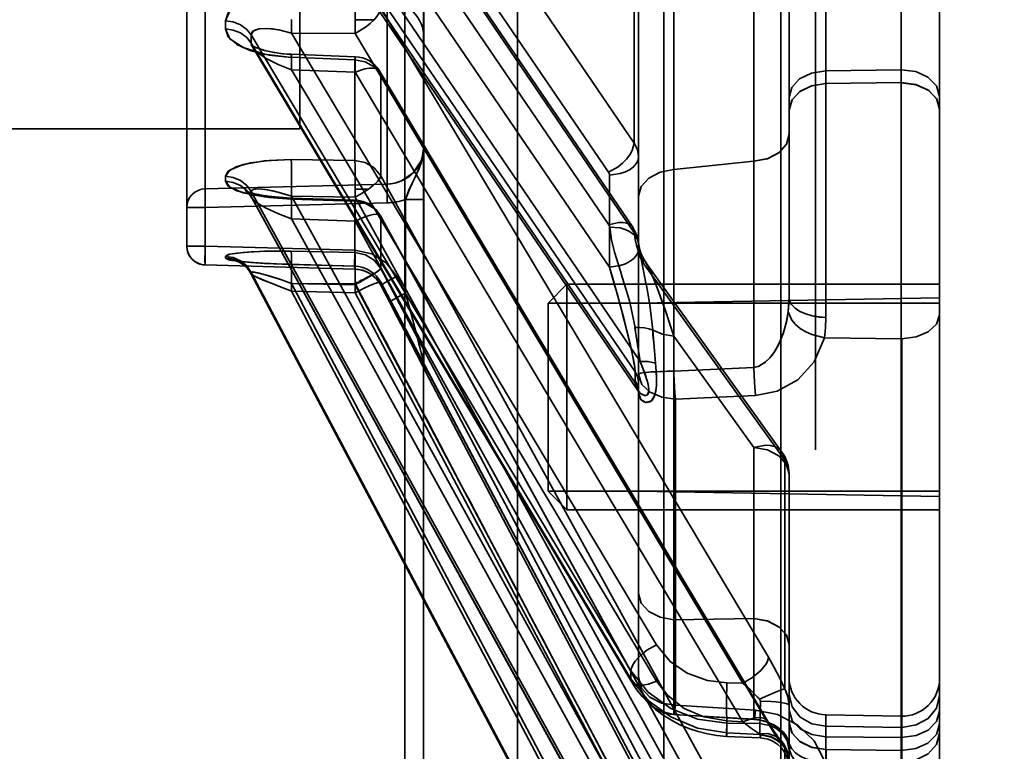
# Model space of a CAD drawing. Header units: millimetres. Extents: x 42175 to 97175, y 10092 to 468192.
# Tile 135 of 256: x 75274 to 75301, y 21469 to 21489. Entities that reach past the tile are written whole.
import ezdxf

# ---------------------------------------------------------------- set-up
doc = ezdxf.new("R2010")
doc.units = ezdxf.units.MM
doc.header["$XCLIPFRAME"] = 2
for name, color, linetype in [('AHU03-3-4295DXF_CONTINUOUS_LINE', 8, 'Continuous'), ('AHU03-3-68634OBJ', 8, 'Continuous'), ('EC-MTR_250-0_7OBJ', 8, 'Continuous'), ('HEX_HEAD_SCR_M6X16OBJ', 8, 'Continuous')]:
    doc.layers.add(name, color=color, linetype=linetype)
picture_1 = doc.add_image_def('image2.bmp', size_in_pixel=(2333, 386))

msp = doc.modelspace()

# ---------------------------------------------------------------- linework, layer by layer
at = {"layer": 'AHU03-3-4295DXF_CONTINUOUS_LINE', "color": 8, "linetype": 'Continuous', "lineweight": 35, "ltscale": 100}
for p, q in [((75287.573, 21390.846), (75287.573, 21682.846)), ((75291.458, 21390.846), (75291.458, 21682.846)), ((75294.564, 21390.846), (75294.564, 21682.846)), ((75285.073, 21515.685), (75285.073, 21466.069)), ((75284.573, 21515.185), (75284.573, 21466.569))]:
    msp.add_line(p, q, dxfattribs=at)
at = {"layer": 'AHU03-3-68634OBJ', "color": 8, "linetype": 'Continuous', "lineweight": 35, "ltscale": 100}
msp.add_line((75298.785, 21670.846), (75298.785, 21402.846), dxfattribs=at)
at = {"layer": 'EC-MTR_250-0_7OBJ', "color": 8, "linetype": 'Continuous', "lineweight": 35, "ltscale": 100}
for p, q in [((75295.485, 21603.98), (75295.485, 21477.46)), ((75281.785, 21485.996), (75281.785, 21587.696)), ((75285.085, 21485.524), (75285.085, 21534.859)), ((75278.785, 21534.694), (75278.785, 21482.876)), ((75279.272, 21534.715), (75279.272, 21482.377)), ((75295.767, 21480.983), (75295.767, 21528.003)), ((75298.785, 21486.857), (75298.785, 21526.617)), ((75294.785, 21486.832), (75294.785, 21500.492)), ((75290.67, 21485.617), (75283.935, 21495.511)), ((75290.013, 21482.32), (75281.562, 21494.731)), ((75289.99, 21484.839), (75283.255, 21494.736)), ((75290.693, 21479.539), (75280.497, 21494.513)), ((75290.695, 21479.243), (75280.497, 21494.22)), ((75280.568, 21494.023), (75290.77, 21479.038)), ((75290.829, 21479.813), (75281.562, 21493.424)), ((75289.998, 21483.447), (75283.255, 21493.354)), ((75290.631, 21483.378), (75283.888, 21493.286)), ((75290.678, 21483.223), (75283.935, 21493.132)), ((75291.722, 21492.453), (75291.721, 21484.91)), ((75290.67, 21492.374), (75290.67, 21485.617)), ((75297.767, 21489.975), (75297.767, 21480.415)), ((75293.847, 21489.68), (75293.847, 21485.133)), ((75284.111, 21489.405), (75284.111, 21484.524)), ((75294.236, 21471.948), (75283.935, 21489.214)), ((75290.785, 21489.28), (75290.785, 21479.251)), ((75283.761, 21488.892), (75283.261, 21488.892)), ((75281.562, 21488.538), (75283.255, 21488.528)), ((75291.264, 21472.281), (75281.562, 21488.538)), ((75293.556, 21471.26), (75283.255, 21488.528)), ((75290.584, 21471.589), (75280.497, 21488.491)), ((75290.584, 21471.371), (75280.497, 21488.273)), ((75280.493, 21488.222), (75280.509, 21488.203)), ((75280.508, 21488.204), (75280.529, 21488.173)), ((75280.529, 21488.174), (75290.605, 21471.289)), ((75283.258, 21487.911), (75281.565, 21487.976)), ((75283.248, 21487.829), (75283.248, 21485.152)), ((75281.562, 21487.566), (75283.255, 21487.501)), ((75291.264, 21471.31), (75281.562, 21487.566)), ((75293.556, 21470.234), (75283.255, 21487.501)), ((75294.215, 21470.254), (75283.914, 21487.521)), ((75295.767, 21487.539), (75297.767, 21487.563)), ((75294.236, 21470.177), (75283.935, 21487.446)), ((75283.935, 21487.446), (75283.935, 21484.748)), ((75297.767, 21487.223), (75295.767, 21487.199)), ((75294.785, 21486.492), (75294.785, 21486.832)), ((75298.785, 21486.857), (75298.785, 21486.516)), ((75294.785, 21481.515), (75294.785, 21486.492)), ((75298.785, 21461.441), (75298.785, 21486.516)), ((75281.785, 21485.996), (75223.285, 21485.996)), ((75285.085, 21484.119), (75285.085, 21485.524)), ((75281.555, 21485.176), (75283.248, 21485.152)), ((75283.248, 21485.152), (75281.555, 21485.176)), ((75291.721, 21484.91), (75293.847, 21485.133)), ((75293.847, 21485.133), (75291.721, 21484.91)), ((75294.236, 21466.012), (75283.935, 21484.748)), ((75290.013, 21484.767), (75290.013, 21482.32)), ((75284.111, 21484.524), (75279.272, 21484.402)), ((75279.272, 21484.402), (75284.111, 21484.524)), ((75283.614, 21484.395), (75283.259, 21484.395)), ((75280.357, 21484.334), (75280.379, 21484.316)), ((75290.584, 21465.986), (75280.497, 21484.326)), ((75290.584, 21465.852), (75280.497, 21484.192)), ((75280.507, 21484.157), (75290.591, 21465.823)), ((75281.139, 21484.184), (75281.042, 21484.194)), ((75281.344, 21484.167), (75281.24, 21484.175)), ((75281.555, 21484.129), (75283.248, 21484.071)), ((75281.562, 21484.201), (75283.255, 21484.177)), ((75291.264, 21466.561), (75281.562, 21484.201)), ((75283.254, 21484.098), (75281.562, 21484.156)), ((75293.556, 21465.44), (75283.255, 21484.177)), ((75284.598, 21484.119), (75285.085, 21484.119)), ((75284.598, 21484.119), (75284.598, 21481.628)), ((75285.085, 21479.741), (75285.085, 21484.119)), ((75279.272, 21483.903), (75278.785, 21483.903)), ((75284.111, 21484.025), (75279.272, 21483.903)), ((75283.248, 21484.071), (75283.248, 21482.706)), ((75281.562, 21483.602), (75283.255, 21483.545)), ((75291.264, 21465.963), (75281.562, 21483.602)), ((75294.229, 21464.948), (75283.928, 21483.684)), ((75294.236, 21464.921), (75283.935, 21483.659)), ((75283.935, 21483.659), (75283.935, 21482.283)), ((75293.556, 21464.808), (75283.255, 21483.545)), ((75279.272, 21482.876), (75278.785, 21482.876)), ((75283.248, 21482.768), (75279.272, 21482.876)), ((75281.555, 21482.743), (75283.248, 21482.706)), ((75283.248, 21482.706), (75281.555, 21482.743)), ((75290.924, 21482.53), (75290.881, 21482.611)), ((75290.972, 21482.456), (75290.923, 21482.531)), ((75279.271, 21482.377), (75283.247, 21482.268)), ((75283.247, 21482.268), (75279.272, 21482.377)), ((75280.089, 21482.488), (75280.108, 21482.482)), ((75280.107, 21482.482), (75280.133, 21482.472)), ((75280.157, 21482.478), (75280.129, 21482.483)), ((75280.133, 21482.472), (75280.166, 21482.457)), ((75280.189, 21482.474), (75280.157, 21482.478)), ((75280.166, 21482.457), (75280.205, 21482.436)), ((75280.224, 21482.47), (75280.188, 21482.474)), ((75280.263, 21482.465), (75280.224, 21482.47)), ((75280.35, 21482.456), (75280.304, 21482.461)), ((75280.398, 21482.452), (75280.35, 21482.456)), ((75280.426, 21482.243), (75280.464, 21482.189)), ((75280.502, 21482.443), (75280.448, 21482.447)), ((75280.739, 21482.427), (75280.616, 21482.435)), ((75280.803, 21482.423), (75280.676, 21482.431)), ((75280.87, 21482.419), (75280.739, 21482.427)), ((75280.94, 21482.415), (75280.804, 21482.423)), ((75281.011, 21482.412), (75280.871, 21482.419)), ((75281.159, 21482.405), (75281.011, 21482.412)), ((75281.313, 21482.399), (75281.159, 21482.405)), ((75281.474, 21482.394), (75281.313, 21482.399)), ((75283.25, 21482.343), (75281.474, 21482.394)), ((75281.555, 21482.39), (75283.248, 21482.342)), ((75283.247, 21482.268), (75283.341, 21482.26)), ((75283.248, 21482.342), (75283.248, 21482.269)), ((75283.34, 21482.26), (75283.433, 21482.241)), ((75294.236, 21462.798), (75283.935, 21482.283)), ((75294.67, 21477.189), (75290.9, 21482.445)), ((75294.597, 21477.403), (75290.972, 21482.455)), ((75290.584, 21463.107), (75280.497, 21482.18)), ((75290.585, 21463.059), (75280.497, 21482.135)), ((75280.498, 21482.131), (75290.585, 21463.059)), ((75283.431, 21482.241), (75283.522, 21482.211)), ((75283.607, 21482.171), (75283.688, 21482.12)), ((75283.688, 21482.12), (75283.762, 21482.061)), ((75283.761, 21482.062), (75283.829, 21481.993)), ((75283.828, 21481.995), (75283.887, 21481.919)), ((75284.598, 21481.628), (75284.364, 21482.073)), ((75284.364, 21482.073), (75284.365, 21482.072)), ((75283.255, 21481.85), (75281.562, 21481.886)), ((75291.264, 21463.542), (75281.562, 21481.886)), ((75293.556, 21462.365), (75283.255, 21481.85)), ((75283.256, 21481.914), (75283.374, 21481.914)), ((75283.886, 21481.92), (75283.935, 21481.84)), ((75294.313, 21462.285), (75283.934, 21481.917)), ((75294.236, 21462.43), (75283.935, 21481.915)), ((75283.935, 21481.915), (75283.935, 21481.84)), ((75283.935, 21481.84), (75284.21, 21481.317)), ((75283.935, 21481.84), (75284.169, 21481.395)), ((75283.935, 21481.84), (75284.168, 21481.395)), ((75281.562, 21481.684), (75283.255, 21481.637)), ((75291.264, 21463.34), (75281.562, 21481.684)), ((75293.556, 21462.151), (75283.255, 21481.637)), ((75290.785, 21481.364), (75298.785, 21481.503)), ((75284.21, 21481.317), (75284.345, 21481.06)), ((75284.326, 21481.095), (75284.345, 21481.06)), ((75284.345, 21481.06), (75284.45, 21480.858)), ((75284.45, 21480.858), (75284.532, 21480.701)), ((75284.532, 21480.701), (75284.609, 21480.555)), ((75284.609, 21480.555), (75284.666, 21480.444)), ((75284.652, 21480.471), (75284.666, 21480.444)), ((75284.666, 21480.444), (75284.734, 21480.313)), ((75291.722, 21480.486), (75291.721, 21472.944)), ((75291.722, 21480.487), (75293.847, 21477.526)), ((75297.767, 21480.415), (75295.723, 21480.438)), ((75297.767, 21480.415), (75297.767, 21460.501)), ((75297.785, 21480.415), (75297.785, 21460.501)), ((75284.734, 21480.313), (75284.798, 21480.191)), ((75284.798, 21480.191), (75284.953, 21479.891)), ((75284.943, 21479.91), (75285.057, 21479.689)), ((75285.049, 21479.704), (75285.1, 21479.604)), ((75293.849, 21479.655), (75291.721, 21479.551)), ((75285.1, 21479.604), (75285.117, 21479.569)), ((75285.117, 21479.569), (75285.123, 21479.557)), ((75285.128, 21479.547), (75285.129, 21479.546)), ((75285.142, 21479.508), (75285.142, 21479.517)), ((75285.142, 21479.508), (75294.67, 21461.406)), ((75290.693, 21479.302), (75290.693, 21479.539)), ((75290.785, 21479.251), (75290.785, 21479.014)), ((75290.77, 21479.039), (75290.779, 21479.024)), ((75290.783, 21479.014), (75290.785, 21479.009)), ((75290.785, 21479.014), (75290.785, 21471.423)), ((75290.785, 21479.007), (75290.785, 21479.01)), ((75293.895, 21478.905), (75291.767, 21478.813)), ((75291.767, 21478.813), (75291.767, 21470.671)), ((75293.847, 21477.526), (75293.847, 21472.979)), ((75294.67, 21477.189), (75294.67, 21471.11)), ((75294.785, 21476.82), (75294.785, 21470.544)), ((75290.785, 21476.364), (75298.785, 21476.224)), ((75291.721, 21472.944), (75293.847, 21472.979)), ((75293.847, 21472.979), (75291.721, 21472.944)), ((75290.584, 21471.589), (75290.584, 21471.371)), ((75290.605, 21471.289), (75290.735, 21471.092)), ((75293.556, 21471.26), (75293.134, 21471.266)), ((75293.895, 21470.541), (75291.767, 21470.671)), ((75294.785, 21470.544), (75294.785, 21470.204)), ((75293.849, 21470.3), (75291.721, 21470.428)), ((75291.721, 21470.428), (75293.852, 21470.296)), ((75293.556, 21470.234), (75293.134, 21470.254)), ((75297.767, 21470.383), (75295.767, 21470.418)), ((75295.767, 21470.418), (75295.767, 21460.456)), ((75294.013, 21470.184), (75293.134, 21470.197)), ((75293.134, 21470.197), (75293.134, 21469.938)), ((75294.013, 21470.184), (75294.013, 21469.897)), ((75294.785, 21470.204), (75294.785, 21461.458)), ((75297.767, 21470.085), (75295.767, 21470.115)), ((75294.022, 21469.802), (75293.124, 21469.844)), ((75294.013, 21469.897), (75293.134, 21469.938)), ((75297.767, 21469.812), (75295.767, 21469.837)), ((75294.67, 21469.551), (75294.67, 21465.152)), ((75295.767, 21469.497), (75297.767, 21469.472)), ((75295.768, 21469.497), (75295.767, 21468.027))]:
    msp.add_line(p, q, dxfattribs=at)
at = {"layer": 'EC-MTR_250-0_7OBJ', "color": 8, "linetype": 'Continuous', "lineweight": 35, "ltscale": 100, "flags": 128}
for points in [[(75279.81, 21488.866), (75279.926, 21489.13), (75280.28, 21489.368), (75280.844, 21489.535), (75281.555, 21489.594)], [(75281.555, 21489.594), (75280.975, 21489.556), (75280.484, 21489.446), (75280.111, 21489.28), (75279.885, 21489.08), (75279.81, 21488.866)], [(75283.248, 21489.584), (75283.251, 21489.523), (75283.254, 21489.458), (75283.256, 21489.39), (75283.258, 21489.323), (75283.259, 21489.257), (75283.26, 21489.194), (75283.261, 21489.134), (75283.261, 21489.078), (75283.261, 21489.025), (75283.261, 21488.974), (75283.261, 21488.927), (75283.261, 21488.892)], [(75283.761, 21488.892), (75283.834, 21488.979), (75283.888, 21489.063), (75283.922, 21489.143), (75283.935, 21489.214)], [(75280.497, 21488.491), (75280.377, 21488.64), (75280.212, 21488.76), (75280.015, 21488.837), (75279.81, 21488.866)], [(75283.761, 21488.892), (75283.656, 21488.791), (75283.533, 21488.694), (75283.255, 21488.528)], [(75281.555, 21487.894), (75280.975, 21487.953), (75280.484, 21488.073), (75280.111, 21488.241), (75279.885, 21488.44), (75279.81, 21488.651)], [(75280.497, 21488.273), (75280.377, 21488.423), (75280.212, 21488.544), (75280.015, 21488.622), (75279.81, 21488.651)], [(75279.81, 21488.651), (75279.926, 21488.39), (75280.28, 21488.153), (75280.844, 21487.977), (75281.555, 21487.894)], [(75281.562, 21488.538), (75281.298, 21488.609), (75281.065, 21488.65), (75280.865, 21488.664), (75280.704, 21488.652), (75280.593, 21488.619), (75280.533, 21488.579), (75280.497, 21488.491)], [(75281.562, 21488.538), (75281.226, 21488.624), (75280.933, 21488.662), (75280.699, 21488.651), (75280.549, 21488.591), (75280.497, 21488.491)], [(75280.529, 21488.173), (75280.511, 21488.208), (75280.501, 21488.241), (75280.497, 21488.273)], [(75280.939, 21488.059), (75280.851, 21488.081), (75280.773, 21488.103), (75280.702, 21488.127), (75280.639, 21488.15), (75280.586, 21488.173), (75280.544, 21488.194), (75280.513, 21488.211), (75280.493, 21488.224), (75280.485, 21488.23), (75280.493, 21488.221)], [(75280.865, 21488.077), (75280.796, 21488.096), (75280.731, 21488.117), (75280.671, 21488.138), (75280.619, 21488.159), (75280.574, 21488.179), (75280.538, 21488.197), (75280.511, 21488.213)], [(75281.562, 21487.566), (75281.215, 21487.702), (75280.889, 21487.869), (75280.665, 21488.023), (75280.529, 21488.174)], [(75281.565, 21487.976), (75281.449, 21487.982), (75281.337, 21487.992), (75281.23, 21488.005), (75281.126, 21488.021), (75281.029, 21488.039), (75280.937, 21488.059)], [(75281.461, 21487.981), (75281.363, 21487.99), (75281.269, 21488), (75281.181, 21488.012), (75281.096, 21488.026), (75281.016, 21488.042)], [(75281.565, 21487.976), (75281.562, 21487.963), (75281.559, 21487.942), (75281.558, 21487.928), (75281.555, 21487.894)], [(75281.562, 21487.566), (75281.565, 21487.684), (75281.567, 21487.739), (75281.567, 21487.79), (75281.568, 21487.837), (75281.568, 21487.878), (75281.568, 21487.912), (75281.568, 21487.94), (75281.567, 21487.96), (75281.566, 21487.971), (75281.562, 21487.962), (75281.56, 21487.945), (75281.558, 21487.922), (75281.555, 21487.894)], [(75281.556, 21487.897), (75282.402, 21487.863), (75283.248, 21487.829)], [(75281.562, 21487.566), (75281.564, 21487.648), (75281.566, 21487.726), (75281.568, 21487.797), (75281.568, 21487.859), (75281.568, 21487.886), (75281.568, 21487.909), (75281.568, 21487.929), (75281.568, 21487.946), (75281.567, 21487.959), (75281.566, 21487.974)], [(75283.248, 21487.829), (75283.256, 21487.909), (75283.261, 21487.875), (75283.26, 21487.733), (75283.255, 21487.501)], [(75283.248, 21487.829), (75283.524, 21487.778), (75283.762, 21487.645), (75283.935, 21487.446)], [(75283.935, 21487.446), (75283.92, 21487.51), (75283.881, 21487.56), (75283.818, 21487.594), (75283.734, 21487.61), (75283.631, 21487.609), (75283.515, 21487.59), (75283.255, 21487.501)], [(75294.785, 21486.832), (75294.857, 21487.096), (75295.061, 21487.32), (75295.38, 21487.478), (75295.767, 21487.539)], [(75297.767, 21487.563), (75298.15, 21487.515), (75298.474, 21487.369), (75298.702, 21487.138), (75298.785, 21486.856)], [(75297.767, 21487.223), (75298.15, 21487.174), (75298.474, 21487.028), (75298.702, 21486.798), (75298.785, 21486.516)], [(75298.785, 21486.516), (75298.709, 21486.786), (75298.496, 21487.012), (75298.166, 21487.169), (75297.767, 21487.222)], [(75294.785, 21486.492), (75294.857, 21486.756), (75295.061, 21486.98), (75295.38, 21487.138), (75295.767, 21487.199)], [(75295.767, 21487.198), (75295.395, 21487.142), (75295.082, 21486.994), (75294.864, 21486.767), (75294.785, 21486.491)], [(75294.785, 21485.85), (75294.716, 21485.588), (75294.525, 21485.367), (75294.224, 21485.205), (75293.847, 21485.133)], [(75293.847, 21485.133), (75294.212, 21485.201), (75294.515, 21485.359), (75294.715, 21485.586), (75294.785, 21485.85)], [(75285.085, 21485.524), (75285.065, 21485.328), (75285.008, 21485.144), (75284.799, 21484.828), (75284.489, 21484.611), (75284.307, 21484.549), (75284.111, 21484.524)], [(75285.085, 21485.524), (75285.019, 21485.107), (75284.87, 21484.747), (75284.696, 21484.39), (75284.598, 21484.119)], [(75285.085, 21485.524), (75285.051, 21485.229), (75284.956, 21484.939), (75284.834, 21484.679), (75284.705, 21484.413), (75284.598, 21484.119)], [(75290.67, 21485.617), (75290.62, 21485.415), (75290.556, 21485.302), (75290.469, 21485.187), (75290.361, 21485.079), (75290.241, 21484.982), (75289.99, 21484.839)], [(75290.67, 21485.617), (75290.756, 21485.444), (75290.785, 21485.263)], [(75279.81, 21484.734), (75279.926, 21484.898), (75280.28, 21485.044), (75280.844, 21485.145), (75281.555, 21485.176)], [(75281.555, 21485.176), (75280.975, 21485.157), (75280.484, 21485.092), (75280.111, 21484.99), (75279.885, 21484.867), (75279.81, 21484.734)], [(75281.567, 21484.419), (75281.568, 21484.665), (75281.567, 21484.893), (75281.562, 21485.069), (75281.555, 21485.176)], [(75283.248, 21485.152), (75283.524, 21485.098), (75283.762, 21484.958), (75283.935, 21484.748)], [(75283.248, 21485.152), (75283.251, 21485.113), (75283.254, 21485.068), (75283.256, 21485.02), (75283.257, 21484.972), (75283.259, 21484.923), (75283.259, 21484.875), (75283.26, 21484.83), (75283.261, 21484.786), (75283.261, 21484.745), (75283.261, 21484.706), (75283.261, 21484.67), (75283.261, 21484.637), (75283.261, 21484.607), (75283.261, 21484.579), (75283.261, 21484.549), (75283.26, 21484.517), (75283.26, 21484.483), (75283.26, 21484.451), (75283.26, 21484.422), (75283.259, 21484.395)], [(75290.013, 21484.767), (75290.299, 21484.806), (75290.437, 21484.854), (75290.56, 21484.918), (75290.66, 21484.996), (75290.731, 21485.084), (75290.772, 21485.174), (75290.785, 21485.263)], [(75293.85, 21485.133), (75293.849, 21484.748), (75293.848, 21484.259), (75293.847, 21483.56), (75293.846, 21482.934), (75293.847, 21482.631), (75293.846, 21482.077), (75293.846, 21481.487), (75293.847, 21480.884), (75293.848, 21480.273), (75293.849, 21479.655)], [(75290.785, 21484.201), (75290.855, 21484.463), (75291.056, 21484.688), (75291.359, 21484.844), (75291.721, 21484.91)], [(75291.721, 21479.551), (75291.721, 21480.29), (75291.722, 21481.329), (75291.722, 21482.169), (75291.722, 21482.685), (75291.722, 21483.512), (75291.721, 21484.347), (75291.721, 21484.91)], [(75280.497, 21484.326), (75280.377, 21484.488), (75280.212, 21484.619), (75280.015, 21484.703), (75279.81, 21484.734)], [(75281.555, 21484.129), (75280.975, 21484.17), (75280.484, 21484.246), (75280.111, 21484.351), (75279.885, 21484.473), (75279.81, 21484.602)], [(75280.497, 21484.192), (75280.377, 21484.355), (75280.212, 21484.486), (75280.015, 21484.571), (75279.81, 21484.602)], [(75279.81, 21484.602), (75279.926, 21484.442), (75280.28, 21484.296), (75280.844, 21484.186), (75281.555, 21484.129)], [(75283.935, 21484.748), (75283.928, 21484.716), (75283.911, 21484.679), (75283.847, 21484.595), (75283.745, 21484.498), (75283.614, 21484.395)], [(75290.013, 21484.767), (75290.011, 21484.786), (75289.99, 21484.839)], [(75279.272, 21483.903), (75279.27, 21483.998), (75279.268, 21484.09), (75279.267, 21484.174), (75279.267, 21484.249), (75279.267, 21484.311), (75279.267, 21484.337), (75279.268, 21484.359), (75279.269, 21484.376), (75279.27, 21484.389), (75279.272, 21484.402)], [(75280.564, 21484.275), (75280.506, 21484.29), (75280.455, 21484.304), (75280.412, 21484.317), (75280.378, 21484.329), (75280.355, 21484.339), (75280.34, 21484.345), (75280.356, 21484.334), (75280.378, 21484.317), (75280.406, 21484.291), (75280.438, 21484.257), (75280.473, 21484.212)], [(75281.562, 21484.201), (75281.226, 21484.305), (75280.933, 21484.371), (75280.699, 21484.398), (75280.549, 21484.381), (75280.497, 21484.326)], [(75281.562, 21484.201), (75281.298, 21484.284), (75281.065, 21484.344), (75280.865, 21484.382), (75280.704, 21484.397), (75280.593, 21484.393), (75280.533, 21484.376), (75280.497, 21484.326)], [(75283.255, 21484.177), (75283.442, 21484.282), (75283.614, 21484.395)], [(75284.111, 21484.524), (75284.109, 21484.511), (75284.108, 21484.498), (75284.107, 21484.481), (75284.107, 21484.459), (75284.106, 21484.434), (75284.106, 21484.371), (75284.106, 21484.296), (75284.107, 21484.212), (75284.109, 21484.12), (75284.111, 21484.025)], [(75280.439, 21484.257), (75280.473, 21484.212), (75280.508, 21484.156)], [(75280.507, 21484.157), (75280.503, 21484.166), (75280.497, 21484.192)], [(75280.508, 21484.157), (75280.502, 21484.169), (75280.498, 21484.181), (75280.497, 21484.192)], [(75280.95, 21484.206), (75280.862, 21484.218), (75280.779, 21484.232), (75280.701, 21484.246), (75280.63, 21484.26), (75280.564, 21484.275), (75280.506, 21484.29)], [(75281.562, 21483.602), (75281.221, 21483.736), (75280.878, 21483.894), (75280.62, 21484.047), (75280.507, 21484.157)], [(75281.042, 21484.194), (75280.949, 21484.206), (75280.861, 21484.219)], [(75281.24, 21484.175), (75281.139, 21484.184), (75281.042, 21484.194)], [(75281.562, 21484.156), (75281.452, 21484.16), (75281.344, 21484.167)], [(75281.562, 21484.156), (75281.451, 21484.16), (75281.344, 21484.167)], [(75281.562, 21484.156), (75281.557, 21484.14), (75281.555, 21484.129)], [(75281.562, 21483.602), (75281.565, 21483.733), (75281.567, 21483.858), (75281.568, 21483.916), (75281.568, 21483.969), (75281.568, 21484.017), (75281.568, 21484.058), (75281.567, 21484.093), (75281.566, 21484.12), (75281.565, 21484.139), (75281.564, 21484.152), (75281.558, 21484.144), (75281.555, 21484.129)], [(75281.562, 21483.602), (75281.565, 21483.709), (75281.567, 21483.814), (75281.568, 21483.911), (75281.568, 21483.996), (75281.568, 21484.033), (75281.568, 21484.065), (75281.567, 21484.093), (75281.567, 21484.116), (75281.566, 21484.133), (75281.564, 21484.146), (75281.562, 21484.156)], [(75283.248, 21484.071), (75283.256, 21484.092), (75283.261, 21483.999), (75283.26, 21483.807), (75283.255, 21483.545)], [(75283.248, 21484.071), (75283.524, 21484.017), (75283.762, 21483.873), (75283.935, 21483.659)], [(75283.935, 21483.659), (75283.931, 21483.679), (75283.92, 21483.695), (75283.881, 21483.717), (75283.852, 21483.722), (75283.818, 21483.724), (75283.734, 21483.716), (75283.631, 21483.693), (75283.515, 21483.656), (75283.388, 21483.606), (75283.255, 21483.545)], [(75290.678, 21483.223), (75290.663, 21483.312), (75290.624, 21483.388), (75290.561, 21483.448), (75290.477, 21483.488), (75290.375, 21483.509), (75290.258, 21483.509), (75289.998, 21483.447)], [(75289.998, 21483.447), (75290.009, 21483.427), (75290.017, 21483.406), (75290.02, 21483.385)], [(75290.02, 21483.385), (75290.296, 21483.36), (75290.429, 21483.321), (75290.548, 21483.266), (75290.647, 21483.195), (75290.721, 21483.114), (75290.768, 21483.027), (75290.789, 21482.94)], [(75290.693, 21480.714), (75290.553, 21481.384), (75290.458, 21481.717), (75290.407, 21481.883), (75290.355, 21482.049), (75290.303, 21482.215), (75290.25, 21482.381), (75290.151, 21482.714), (75290.071, 21483.048), (75290.022, 21483.385)], [(75290.022, 21483.385), (75290.071, 21483.048), (75290.151, 21482.714), (75290.25, 21482.381), (75290.303, 21482.215), (75290.355, 21482.049), (75290.407, 21481.883), (75290.458, 21481.716), (75290.553, 21481.383), (75290.693, 21480.714)], [(75290.788, 21482.947), (75290.778, 21483.023), (75290.76, 21483.098), (75290.737, 21483.172), (75290.707, 21483.243), (75290.672, 21483.312), (75290.631, 21483.378)], [(75290.678, 21483.223), (75290.733, 21483.133), (75290.771, 21483.038), (75290.789, 21482.94)], [(75290.9, 21482.445), (75290.841, 21482.568), (75290.781, 21482.733), (75290.734, 21482.899), (75290.701, 21483.055), (75290.678, 21483.223)], [(75278.785, 21482.876), (75278.79, 21482.806), (75278.804, 21482.737)], [(75279.272, 21482.876), (75279.269, 21482.776), (75279.267, 21482.681), (75279.266, 21482.593), (75279.266, 21482.516), (75279.266, 21482.454), (75279.267, 21482.429), (75279.267, 21482.409), (75279.268, 21482.394), (75279.269, 21482.383)], [(75279.272, 21482.377), (75279.268, 21482.394), (75279.267, 21482.409), (75279.267, 21482.429), (75279.266, 21482.454), (75279.266, 21482.516), (75279.266, 21482.593), (75279.267, 21482.681), (75279.269, 21482.776), (75279.272, 21482.876)], [(75283.248, 21482.768), (75283.246, 21482.675), (75283.244, 21482.581), (75283.243, 21482.489), (75283.242, 21482.408), (75283.242, 21482.374), (75283.243, 21482.344), (75283.243, 21482.318), (75283.244, 21482.298), (75283.245, 21482.284), (75283.248, 21482.269)], [(75284.364, 21482.073), (75284.083, 21482.434), (75283.696, 21482.675), (75283.247, 21482.768)], [(75290.013, 21482.32), (75290.301, 21482.36), (75290.439, 21482.408), (75290.562, 21482.473), (75290.662, 21482.552), (75290.732, 21482.639), (75290.772, 21482.729), (75290.785, 21482.816)], [(75290.785, 21482.816), (75290.772, 21482.729), (75290.733, 21482.64), (75290.662, 21482.552), (75290.563, 21482.473), (75290.44, 21482.408), (75290.301, 21482.36), (75290.013, 21482.32)], [(75290.799, 21482.87), (75290.795, 21482.895), (75290.791, 21482.921), (75290.788, 21482.947)], [(75290.789, 21482.941), (75290.816, 21482.726), (75290.861, 21482.484), (75290.916, 21482.22), (75290.945, 21482.079), (75290.974, 21481.934), (75291.003, 21481.784), (75291.031, 21481.631), (75291.084, 21481.313), (75291.162, 21480.639)], [(75290.9, 21482.445), (75290.894, 21482.484), (75290.885, 21482.526), (75290.872, 21482.572), (75290.858, 21482.622), (75290.844, 21482.674), (75290.83, 21482.727), (75290.817, 21482.781), (75290.805, 21482.835), (75290.796, 21482.889), (75290.789, 21482.94)], [(75290.789, 21482.94), (75290.809, 21482.821), (75290.842, 21482.689), (75290.879, 21482.559), (75290.9, 21482.445)], [(75290.882, 21482.608), (75290.846, 21482.694), (75290.819, 21482.78), (75290.8, 21482.867)], [(75290.847, 21482.69), (75290.82, 21482.774), (75290.801, 21482.858)], [(75278.804, 21482.737), (75278.829, 21482.672), (75278.862, 21482.61), (75278.903, 21482.554), (75278.952, 21482.503), (75279.007, 21482.461), (75279.068, 21482.426), (75279.133, 21482.4), (75279.201, 21482.383), (75279.271, 21482.377)], [(75281.555, 21482.743), (75280.975, 21482.745), (75280.484, 21482.727), (75280.111, 21482.693), (75279.885, 21482.651), (75279.81, 21482.605)], [(75279.81, 21482.605), (75279.926, 21482.662), (75280.28, 21482.711), (75280.844, 21482.742), (75281.555, 21482.743)], [(75280.497, 21482.18), (75280.377, 21482.349), (75280.212, 21482.485), (75280.015, 21482.573), (75279.81, 21482.605)], [(75279.81, 21482.605), (75279.81, 21482.593), (75279.81, 21482.56)], [(75281.555, 21482.39), (75280.975, 21482.411), (75280.484, 21482.441), (75280.111, 21482.477), (75279.885, 21482.518), (75279.81, 21482.56)], [(75279.81, 21482.56), (75279.926, 21482.508), (75280.28, 21482.459), (75280.844, 21482.418), (75281.555, 21482.39)], [(75281.564, 21481.95), (75281.568, 21482.226), (75281.568, 21482.359), (75281.568, 21482.481), (75281.566, 21482.583), (75281.563, 21482.661), (75281.56, 21482.714), (75281.555, 21482.743)], [(75283.248, 21482.706), (75283.252, 21482.68), (75283.255, 21482.64), (75283.257, 21482.593), (75283.259, 21482.541), (75283.26, 21482.487), (75283.261, 21482.434), (75283.261, 21482.381), (75283.261, 21482.331), (75283.261, 21482.283), (75283.261, 21482.237), (75283.261, 21482.195), (75283.26, 21482.156), (75283.26, 21482.121), (75283.259, 21482.088), (75283.259, 21482.058), (75283.259, 21482.029), (75283.258, 21482), (75283.258, 21481.969), (75283.257, 21481.938), (75283.256, 21481.909), (75283.256, 21481.881)], [(75283.248, 21482.706), (75283.529, 21482.648), (75283.763, 21482.502), (75283.935, 21482.283)], [(75280.13, 21482.482), (75280.107, 21482.486), (75280.09, 21482.489), (75280.079, 21482.491), (75280.089, 21482.488)], [(75280.205, 21482.437), (75280.249, 21482.409), (75280.294, 21482.376), (75280.34, 21482.337), (75280.384, 21482.293), (75280.426, 21482.244), (75280.464, 21482.189), (75280.498, 21482.131)], [(75280.305, 21482.461), (75280.262, 21482.465), (75280.223, 21482.47)], [(75280.449, 21482.447), (75280.397, 21482.452), (75280.349, 21482.456)], [(75280.615, 21482.435), (75280.557, 21482.439), (75280.501, 21482.443)], [(75280.676, 21482.431), (75280.558, 21482.439), (75280.502, 21482.443)], [(75281.562, 21481.684), (75281.565, 21481.824), (75281.567, 21481.962), (75281.568, 21482.092), (75281.568, 21482.152), (75281.568, 21482.206), (75281.567, 21482.253), (75281.566, 21482.295), (75281.565, 21482.329), (75281.564, 21482.355), (75281.562, 21482.374), (75281.56, 21482.386), (75281.561, 21482.404), (75281.553, 21482.395), (75281.564, 21482.421)], [(75281.562, 21481.684), (75281.565, 21481.824), (75281.567, 21481.962), (75281.568, 21482.092), (75281.568, 21482.152), (75281.568, 21482.206), (75281.567, 21482.253), (75281.566, 21482.295), (75281.565, 21482.329), (75281.564, 21482.355), (75281.562, 21482.374), (75281.56, 21482.386), (75281.561, 21482.404), (75281.553, 21482.395), (75281.564, 21482.421)], [(75283.255, 21481.637), (75283.26, 21481.921), (75283.261, 21482.15), (75283.257, 21482.301), (75283.248, 21482.342)], [(75283.255, 21481.637), (75283.259, 21481.824), (75283.261, 21482.011), (75283.26, 21482.181), (75283.256, 21482.304), (75283.248, 21482.342)], [(75283.935, 21481.84), (75283.812, 21482.013), (75283.649, 21482.147), (75283.457, 21482.234), (75283.248, 21482.269)], [(75283.256, 21481.881), (75283.309, 21481.888), (75283.358, 21481.927), (75283.412, 21481.969), (75283.479, 21481.993), (75283.547, 21482.03), (75283.618, 21482.068), (75283.689, 21482.107), (75283.758, 21482.148), (75283.823, 21482.188), (75283.879, 21482.227), (75283.919, 21482.26), (75283.935, 21482.283)], [(75283.374, 21481.914), (75283.488, 21481.977), (75283.594, 21482.039), (75283.69, 21482.097), (75283.773, 21482.15), (75283.841, 21482.196), (75283.891, 21482.235), (75283.91, 21482.25), (75283.923, 21482.264), (75283.931, 21482.275)], [(75290.013, 21482.32), (75290.089, 21482.06), (75290.16, 21481.817), (75290.224, 21481.59), (75290.282, 21481.378), (75290.335, 21481.18), (75290.384, 21480.995), (75290.428, 21480.823), (75290.468, 21480.662), (75290.505, 21480.512), (75290.538, 21480.373), (75290.569, 21480.244), (75290.597, 21480.124), (75290.621, 21480.012), (75290.642, 21479.909), (75290.66, 21479.813), (75290.675, 21479.725), (75290.685, 21479.648), (75290.691, 21479.585), (75290.693, 21479.539)], [(75290.013, 21482.32), (75290.091, 21482.054), (75290.164, 21481.797), (75290.233, 21481.551), (75290.296, 21481.32), (75290.354, 21481.104), (75290.408, 21480.897), (75290.469, 21480.657), (75290.518, 21480.456), (75290.556, 21480.297), (75290.584, 21480.173), (75290.605, 21480.08), (75290.634, 21479.937), (75290.665, 21479.773), (75290.684, 21479.649), (75290.693, 21479.539)], [(75291.722, 21480.486), (75291.644, 21480.726), (75291.51, 21481.128), (75291.404, 21481.433), (75291.323, 21481.656), (75291.247, 21481.855), (75291.172, 21482.044), (75291.112, 21482.186), (75291.058, 21482.302), (75291.002, 21482.408), (75290.957, 21482.475), (75290.919, 21482.499), (75290.9, 21482.445)], [(75290.9, 21482.445), (75290.92, 21482.499), (75290.958, 21482.474), (75291.004, 21482.405), (75291.061, 21482.295), (75291.115, 21482.178), (75291.176, 21482.034), (75291.252, 21481.841), (75291.327, 21481.645), (75291.408, 21481.42), (75291.516, 21481.11), (75291.646, 21480.72), (75291.722, 21480.486)], [(75281.562, 21481.886), (75281.298, 21481.98), (75281.065, 21482.056), (75280.865, 21482.116), (75280.704, 21482.159), (75280.593, 21482.182), (75280.533, 21482.19), (75280.497, 21482.18)], [(75281.562, 21481.886), (75281.226, 21482.004), (75280.933, 21482.097), (75280.699, 21482.16), (75280.549, 21482.188), (75280.497, 21482.18)], [(75280.497, 21482.135), (75280.497, 21482.146), (75280.497, 21482.181)], [(75280.497, 21482.135), (75280.497, 21482.146), (75280.497, 21482.18)], [(75280.498, 21482.131), (75280.596, 21482.071), (75280.828, 21481.969), (75281.162, 21481.836), (75281.562, 21481.684)], [(75280.498, 21482.131), (75280.554, 21482.092), (75280.619, 21482.06), (75280.816, 21481.974), (75281.007, 21481.897), (75281.269, 21481.795), (75281.562, 21481.684)], [(75283.521, 21482.211), (75283.608, 21482.17), (75283.688, 21482.12)], [(75284.364, 21482.073), (75284.284, 21482.03), (75284.203, 21481.987), (75284.125, 21481.946), (75284.056, 21481.908), (75284.001, 21481.878), (75283.979, 21481.866), (75283.962, 21481.856), (75283.949, 21481.849), (75283.94, 21481.844)], [(75281.562, 21481.886), (75282.136, 21481.875), (75282.7, 21481.871), (75283.256, 21481.881)], [(75283.935, 21481.915), (75283.926, 21481.922), (75283.903, 21481.921), (75283.881, 21481.916), (75283.852, 21481.908), (75283.818, 21481.896), (75283.778, 21481.881), (75283.734, 21481.864), (75283.631, 21481.82), (75283.515, 21481.766), (75283.255, 21481.637)], [(75284.169, 21481.395), (75284.183, 21481.405), (75284.195, 21481.412), (75284.213, 21481.422), (75284.235, 21481.434), (75284.29, 21481.464), (75284.359, 21481.501), (75284.436, 21481.543), (75284.518, 21481.586), (75284.598, 21481.628)], [(75284.598, 21481.628), (75284.742, 21481.076), (75284.883, 21480.537), (75284.95, 21480.277), (75284.982, 21480.154), (75285.012, 21480.038), (75285.026, 21479.983), (75285.04, 21479.931), (75285.052, 21479.883), (75285.063, 21479.84), (75285.072, 21479.804), (75285.079, 21479.776), (75285.081, 21479.766), (75285.083, 21479.755), (75285.076, 21479.347)], [(75294.762, 21481.129), (75294.772, 21481.222), (75294.785, 21481.515)], [(75294.785, 21481.515), (75294.783, 21481.415), (75294.762, 21481.129)], [(75295.767, 21480.983), (75295.587, 21480.994), (75295.404, 21481.023), (75295.228, 21481.073), (75295.072, 21481.142), (75294.945, 21481.227), (75294.854, 21481.321), (75294.801, 21481.419), (75294.785, 21481.515)], [(75294.785, 21481.515), (75294.801, 21481.419), (75294.854, 21481.321), (75294.945, 21481.227), (75295.072, 21481.142), (75295.228, 21481.073), (75295.404, 21481.023), (75295.587, 21480.993), (75295.767, 21480.983)], [(75285.142, 21479.517), (75285.136, 21479.533), (75285.13, 21479.543), (75285.124, 21479.556), (75285.117, 21479.571), (75285.099, 21479.607), (75285.088, 21479.627), (75285.077, 21479.649), (75285.052, 21479.698), (75285.025, 21479.75), (75284.997, 21479.806), (75284.937, 21479.922), (75284.874, 21480.044), (75284.808, 21480.172), (75284.74, 21480.303), (75284.6, 21480.572), (75284.457, 21480.845), (75284.169, 21481.395)], [(75284.169, 21481.395), (75284.385, 21480.983), (75284.572, 21480.624), (75284.736, 21480.31), (75284.897, 21480), (75285.019, 21479.762), (75285.11, 21479.584), (75285.142, 21479.517)], [(75293.849, 21479.655), (75293.965, 21479.681), (75294.142, 21479.78), (75294.243, 21479.873), (75294.334, 21479.98), (75294.425, 21480.114), (75294.513, 21480.275), (75294.585, 21480.438), (75294.656, 21480.64), (75294.723, 21480.898), (75294.762, 21481.129)], [(75294.762, 21481.129), (75294.721, 21480.886), (75294.635, 21480.575), (75294.553, 21480.363), (75294.479, 21480.209), (75294.379, 21480.043), (75294.278, 21479.911), (75294.164, 21479.797), (75293.991, 21479.69), (75293.849, 21479.655)], [(75295.723, 21480.438), (75295.39, 21480.524), (75295.228, 21480.597), (75295.081, 21480.688), (75294.957, 21480.793), (75294.861, 21480.905), (75294.762, 21481.129)], [(75295.723, 21480.438), (75295.757, 21480.703), (75295.767, 21480.983)], [(75295.767, 21480.983), (75295.757, 21480.703), (75295.723, 21480.438)], [(75297.785, 21480.416), (75298.162, 21480.463), (75298.48, 21480.596), (75298.704, 21480.803), (75298.785, 21481.055)], [(75297.785, 21480.415), (75298.163, 21480.462), (75298.481, 21480.596), (75298.704, 21480.803), (75298.785, 21481.055)], [(75291.162, 21480.639), (75291.058, 21480.676), (75290.942, 21480.702), (75290.818, 21480.715), (75290.692, 21480.714)], [(75291.162, 21480.639), (75291.422, 21480.533), (75291.722, 21480.486)], [(75295.723, 21480.438), (75295.453, 21479.805), (75295.015, 21479.326), (75294.474, 21479.022), (75293.895, 21478.905)], [(75285.126, 21479.551), (75285.119, 21479.569), (75285.114, 21479.582), (75285.109, 21479.596), (75285.104, 21479.612), (75285.1, 21479.63), (75285.095, 21479.648), (75285.092, 21479.667), (75285.089, 21479.687), (75285.087, 21479.707), (75285.085, 21479.728), (75285.085, 21479.75)], [(75285.087, 21479.707), (75285.085, 21479.728), (75285.085, 21479.75)], [(75290.695, 21479.243), (75290.771, 21479.038), (75290.853, 21478.95), (75290.949, 21478.905), (75291.026, 21478.924), (75291.063, 21479.033), (75291.051, 21479.154), (75291.017, 21479.297), (75290.966, 21479.456), (75290.904, 21479.626), (75290.829, 21479.813)], [(75290.695, 21479.243), (75290.757, 21479.059), (75290.831, 21478.969), (75290.881, 21478.931), (75290.973, 21478.904), (75291.026, 21478.924), (75291.058, 21478.984), (75291.063, 21479.061), (75291.053, 21479.149), (75291.031, 21479.244), (75291.011, 21479.314), (75290.967, 21479.45), (75290.929, 21479.558), (75290.882, 21479.68), (75290.829, 21479.813)], [(75290.786, 21478.982), (75290.849, 21478.801), (75290.983, 21478.72), (75291.133, 21478.766), (75291.23, 21478.932), (75291.265, 21479.172), (75291.264, 21479.437), (75291.239, 21479.769)], [(75291.239, 21479.769), (75291.257, 21479.547), (75291.267, 21479.347), (75291.265, 21479.171), (75291.248, 21479.018), (75291.214, 21478.892), (75291.163, 21478.798), (75291.093, 21478.739), (75291.013, 21478.718), (75290.93, 21478.735), (75290.858, 21478.789), (75290.808, 21478.874), (75290.786, 21478.982)], [(75291.239, 21479.769), (75291.044, 21479.81), (75290.829, 21479.813)], [(75290.829, 21479.813), (75291.045, 21479.81), (75291.239, 21479.769)], [(75293.849, 21479.655), (75293.868, 21479.255), (75293.895, 21478.905)], [(75285.123, 21479.557), (75285.128, 21479.547)], [(75290.785, 21479.251), (75290.779, 21479.324), (75290.762, 21479.398), (75290.733, 21479.471), (75290.693, 21479.539)], [(75290.693, 21479.539), (75290.733, 21479.47), (75290.762, 21479.398), (75290.779, 21479.324), (75290.785, 21479.251)], [(75291.721, 21479.551), (75291.613, 21479.561), (75291.492, 21479.54), (75291.37, 21479.543), (75291.243, 21479.539), (75291.116, 21479.531), (75290.995, 21479.521), (75290.89, 21479.508), (75290.814, 21479.492), (75290.785, 21479.472)], [(75290.785, 21479.472), (75290.8, 21479.486), (75290.85, 21479.5), (75290.936, 21479.514), (75291.056, 21479.526), (75291.205, 21479.536), (75291.373, 21479.544), (75291.548, 21479.549), (75291.721, 21479.551)], [(75291.767, 21478.813), (75291.402, 21478.863), (75291.095, 21478.995), (75290.874, 21479.2), (75290.785, 21479.472)], [(75291.721, 21479.551), (75291.723, 21479.516), (75291.724, 21479.485), (75291.725, 21479.451), (75291.727, 21479.414), (75291.729, 21479.374), (75291.731, 21479.335), (75291.733, 21479.293), (75291.736, 21479.247), (75291.738, 21479.197), (75291.742, 21479.142), (75291.746, 21479.083), (75291.75, 21479.021), (75291.755, 21478.954), (75291.761, 21478.885), (75291.767, 21478.813)], [(75290.785, 21479.014), (75290.774, 21479.113), (75290.743, 21479.21), (75290.693, 21479.302)], [(75290.695, 21479.243), (75290.694, 21479.263), (75290.693, 21479.283), (75290.693, 21479.302)], [(75290.695, 21479.243), (75290.763, 21479.117), (75290.786, 21478.982)], [(75290.786, 21478.982), (75290.763, 21479.116), (75290.695, 21479.243)], [(75290.779, 21479.024), (75290.784, 21479.013)], [(75290.785, 21479.014), (75290.785, 21478.993), (75290.786, 21478.982)], [(75294.67, 21477.189), (75294.648, 21477.304), (75294.598, 21477.402), (75294.521, 21477.482), (75294.419, 21477.54), (75294.297, 21477.574), (75294.158, 21477.583), (75293.847, 21477.526)], [(75293.847, 21477.526), (75294.158, 21477.583), (75294.297, 21477.574), (75294.419, 21477.54), (75294.521, 21477.482), (75294.598, 21477.402), (75294.648, 21477.304), (75294.67, 21477.189)], [(75293.847, 21477.526), (75294.21, 21477.46), (75294.512, 21477.305), (75294.714, 21477.082), (75294.785, 21476.82)], [(75294.785, 21476.82), (75294.713, 21477.083), (75294.512, 21477.305), (75294.21, 21477.46), (75293.847, 21477.526)], [(75294.67, 21477.189), (75294.731, 21477.076), (75294.77, 21476.955), (75294.785, 21476.82)], [(75294.67, 21477.189), (75294.733, 21477.071), (75294.772, 21476.948), (75294.785, 21476.82)], [(75291.721, 21472.944), (75291.358, 21473.01), (75291.056, 21473.165), (75290.855, 21473.386), (75290.785, 21473.646)], [(75291.721, 21472.944), (75291.359, 21473.01), (75291.056, 21473.165), (75290.855, 21473.387), (75290.785, 21473.646)], [(75291.721, 21472.944), (75291.721, 21472.488), (75291.722, 21471.975), (75291.722, 21471.442), (75291.722, 21471.204), (75291.722, 21470.956), (75291.722, 21470.689), (75291.721, 21470.501), (75291.721, 21470.428)], [(75293.849, 21470.3), (75293.848, 21470.38), (75293.848, 21470.506), (75293.847, 21470.676), (75293.847, 21470.891), (75293.847, 21471.14), (75293.846, 21471.306), (75293.847, 21471.675), (75293.848, 21472.173), (75293.849, 21472.595), (75293.85, 21472.979)], [(75293.85, 21472.979), (75293.848, 21471.942), (75293.847, 21471.103), (75293.847, 21470.58), (75293.849, 21470.3)], [(75294.785, 21472.284), (75294.716, 21472.538), (75294.525, 21472.752), (75294.224, 21472.91), (75293.847, 21472.979)], [(75293.847, 21472.979), (75294.212, 21472.914), (75294.515, 21472.76), (75294.715, 21472.54), (75294.785, 21472.284)], [(75291.264, 21472.281), (75291.011, 21472.133), (75290.89, 21472.041), (75290.782, 21471.942), (75290.694, 21471.842), (75290.631, 21471.746), (75290.595, 21471.661), (75290.584, 21471.589)], [(75291.264, 21472.281), (75291.63, 21471.836), (75292.079, 21471.527), (75292.615, 21471.33), (75293.134, 21471.266)], [(75293.556, 21471.26), (75293.816, 21471.413), (75294.035, 21471.596), (75294.119, 21471.691), (75294.182, 21471.784), (75294.221, 21471.87), (75294.236, 21471.948)], [(75294.236, 21471.948), (75294.392, 21471.672), (75294.537, 21471.392), (75294.67, 21471.11)], [(75293.134, 21470.197), (75292.356, 21470.306), (75291.646, 21470.588), (75291.042, 21471.023), (75290.584, 21471.589)], [(75290.584, 21471.371), (75291.042, 21470.802), (75291.646, 21470.36), (75292.356, 21470.064), (75293.134, 21469.938)], [(75290.584, 21471.371), (75290.589, 21471.328), (75290.605, 21471.289)], [(75290.605, 21471.289), (75290.641, 21471.249), (75290.695, 21471.22), (75290.766, 21471.203), (75290.853, 21471.2), (75290.95, 21471.211), (75291.054, 21471.234), (75291.264, 21471.31)], [(75290.785, 21471.423), (75290.85, 21471.07), (75290.936, 21470.897), (75291.056, 21470.74), (75291.205, 21470.611), (75291.373, 21470.514), (75291.721, 21470.428)], [(75291.767, 21470.671), (75291.395, 21470.731), (75291.082, 21470.888), (75290.864, 21471.13), (75290.785, 21471.423)], [(75290.785, 21471.423), (75290.85, 21471.07), (75290.936, 21470.896), (75291.056, 21470.74), (75291.205, 21470.611), (75291.374, 21470.514), (75291.721, 21470.428)], [(75293.134, 21470.254), (75292.518, 21470.36), (75292.003, 21470.586), (75291.562, 21470.927), (75291.264, 21471.31)], [(75293.556, 21471.26), (75293.758, 21471.083), (75293.951, 21470.89)], [(75293.951, 21470.89), (75293.758, 21471.083), (75293.556, 21471.26)], [(75290.735, 21471.092), (75290.884, 21470.904), (75291.054, 21470.725), (75291.24, 21470.559), (75291.442, 21470.408), (75291.658, 21470.272), (75291.885, 21470.153), (75292.123, 21470.052), (75292.368, 21469.971), (75292.618, 21469.908)], [(75294, 21470.837), (75294.22, 21470.933), (75294.425, 21471.019), (75294.511, 21471.053), (75294.581, 21471.08), (75294.634, 21471.099), (75294.67, 21471.11)], [(75294.785, 21470.672), (75294.757, 21470.893), (75294.67, 21471.11)], [(75293.134, 21470.197), (75293.128, 21470.314), (75293.124, 21470.479), (75293.123, 21470.683), (75293.125, 21470.902)], [(75294, 21470.837), (75294.013, 21470.819), (75294.021, 21470.8), (75294.023, 21470.781)], [(75294.013, 21470.184), (75294.018, 21470.293), (75294.022, 21470.433), (75294.023, 21470.781)], [(75294.023, 21470.781), (75294.307, 21470.772), (75294.443, 21470.761), (75294.564, 21470.747), (75294.662, 21470.73), (75294.7, 21470.721), (75294.732, 21470.711), (75294.756, 21470.702), (75294.772, 21470.692), (75294.785, 21470.672)], [(75295.767, 21470.115), (75295.395, 21470.182), (75295.082, 21470.359), (75294.864, 21470.632), (75294.785, 21470.962)], [(75297.785, 21470.085), (75298.163, 21470.148), (75298.481, 21470.324), (75298.704, 21470.599), (75298.785, 21470.933)], [(75291.721, 21470.428), (75291.732, 21470.439), (75291.741, 21470.475), (75291.747, 21470.511), (75291.753, 21470.556), (75291.76, 21470.609), (75291.767, 21470.671)], [(75291.721, 21470.428), (75291.732, 21470.439), (75291.741, 21470.475), (75291.747, 21470.511), (75291.753, 21470.556), (75291.76, 21470.609), (75291.767, 21470.671)], [(75293.849, 21470.3), (75293.862, 21470.318), (75293.868, 21470.344), (75293.875, 21470.38), (75293.881, 21470.426), (75293.888, 21470.48), (75293.895, 21470.541)], [(75293.852, 21470.296), (75293.861, 21470.312), (75293.866, 21470.331), (75293.871, 21470.359), (75293.877, 21470.394), (75293.883, 21470.436), (75293.895, 21470.541)], [(75293.895, 21470.541), (75294.48, 21470.424), (75295.018, 21470.147), (75295.453, 21469.729), (75295.723, 21469.191)], [(75295.767, 21469.837), (75295.395, 21469.893), (75295.082, 21470.041), (75294.864, 21470.269), (75294.785, 21470.544)], [(75297.767, 21469.812), (75298.163, 21469.864), (75298.481, 21470.012), (75298.704, 21470.241), (75298.785, 21470.519)], [(75293.134, 21470.254), (75293.131, 21470.172), (75293.128, 21470.095), (75293.126, 21470.024), (75293.124, 21469.962), (75293.124, 21469.935), (75293.123, 21469.911), (75293.123, 21469.891), (75293.123, 21469.874), (75293.123, 21469.861), (75293.124, 21469.849)], [(75294.215, 21470.254), (75294.178, 21470.295), (75294.125, 21470.324), (75294.057, 21470.34), (75293.975, 21470.344), (75293.881, 21470.335), (75293.778, 21470.313), (75293.556, 21470.234)], [(75294, 21469.91), (75293.786, 21470.053), (75293.556, 21470.234)], [(75293.556, 21470.234), (75293.786, 21470.053), (75294, 21469.91)], [(75294.762, 21469.755), (75294.721, 21469.843), (75294.635, 21469.956), (75294.553, 21470.032), (75294.479, 21470.089), (75294.379, 21470.15), (75294.278, 21470.199), (75294.164, 21470.242), (75293.991, 21470.284), (75293.849, 21470.3)], [(75293.852, 21470.296), (75293.942, 21470.287), (75294.03, 21470.273), (75294.115, 21470.253), (75294.196, 21470.227), (75294.271, 21470.197), (75294.341, 21470.163), (75294.405, 21470.127), (75294.463, 21470.088), (75294.516, 21470.047), (75294.565, 21470.005), (75294.608, 21469.962), (75294.647, 21469.919), (75294.681, 21469.876), (75294.71, 21469.834), (75294.734, 21469.794), (75294.753, 21469.756), (75294.766, 21469.724)], [(75293.937, 21470.288), (75294.021, 21470.275), (75294.103, 21470.256), (75294.181, 21470.232), (75294.255, 21470.204), (75294.324, 21470.172), (75294.388, 21470.137), (75294.447, 21470.099), (75294.501, 21470.059), (75294.551, 21470.017), (75294.597, 21469.974), (75294.637, 21469.93), (75294.673, 21469.886), (75294.704, 21469.843), (75294.73, 21469.8), (75294.751, 21469.761), (75294.766, 21469.726), (75294.775, 21469.698)], [(75294.444, 21469.901), (75294.392, 21469.975), (75294.336, 21470.058), (75294.277, 21470.152), (75294.215, 21470.254)], [(75294.236, 21470.177), (75294.234, 21470.198), (75294.215, 21470.254)], [(75294.013, 21470.184), (75294.299, 21470.128), (75294.437, 21470.061), (75294.56, 21469.969), (75294.66, 21469.858), (75294.731, 21469.734), (75294.785, 21469.479)], [(75294.67, 21469.551), (75294.538, 21469.717), (75294.392, 21469.927), (75294.236, 21470.177)], [(75294.785, 21470.204), (75294.858, 21469.939), (75295.062, 21469.716), (75295.38, 21469.557), (75295.767, 21469.497)], [(75295.767, 21469.497), (75295.395, 21469.553), (75295.082, 21469.701), (75294.864, 21469.928), (75294.785, 21470.204)], [(75297.767, 21469.472), (75298.15, 21469.521), (75298.474, 21469.667), (75298.702, 21469.898), (75298.785, 21470.179)], [(75292.618, 21469.908), (75292.871, 21469.866), (75293.124, 21469.844)], [(75293.124, 21469.844), (75293.127, 21469.859), (75293.128, 21469.87), (75293.13, 21469.883), (75293.131, 21469.899), (75293.134, 21469.938)], [(75294.67, 21469.551), (75294.581, 21469.724), (75294.425, 21469.854), (75294.22, 21469.918), (75294, 21469.91)], [(75294, 21469.91), (75294.018, 21469.896), (75294.023, 21469.883)], [(75294.013, 21469.897), (75294.016, 21469.856), (75294.017, 21469.84), (75294.019, 21469.827), (75294.02, 21469.816), (75294.022, 21469.804)], [(75294.022, 21469.803), (75294.02, 21469.816), (75294.019, 21469.827), (75294.017, 21469.84), (75294.016, 21469.856), (75294.013, 21469.897)], [(75294.785, 21469.192), (75294.731, 21469.447), (75294.66, 21469.571), (75294.56, 21469.682), (75294.437, 21469.773), (75294.299, 21469.841), (75294.013, 21469.897)], [(75294.022, 21469.803), (75294.123, 21469.792), (75294.223, 21469.768), (75294.317, 21469.732), (75294.407, 21469.684), (75294.489, 21469.625), (75294.564, 21469.556), (75294.629, 21469.479), (75294.684, 21469.393), (75294.727, 21469.302), (75294.759, 21469.205), (75294.778, 21469.105), (75294.785, 21469.004)], [(75294.785, 21469.164), (75294.732, 21469.422), (75294.662, 21469.547), (75294.564, 21469.66), (75294.443, 21469.754), (75294.307, 21469.823), (75294.023, 21469.883)], [(75294.023, 21469.883), (75294.024, 21469.848), (75294.024, 21469.834), (75294.024, 21469.823), (75294.023, 21469.808)], [(75294.567, 21469.741), (75294.532, 21469.783), (75294.491, 21469.837), (75294.444, 21469.901)], [(75294.714, 21469.507), (75294.674, 21469.589), (75294.625, 21469.667), (75294.568, 21469.74)], [(75294.785, 21469.164), (75294.78, 21469.251), (75294.767, 21469.338), (75294.745, 21469.423), (75294.714, 21469.508), (75294.674, 21469.589), (75294.625, 21469.667), (75294.568, 21469.74)], [(75295.723, 21469.191), (75295.39, 21469.204), (75295.228, 21469.247), (75295.081, 21469.315), (75294.957, 21469.406), (75294.861, 21469.514), (75294.797, 21469.632), (75294.762, 21469.755)], [(75294.762, 21469.755), (75294.779, 21469.693), (75294.785, 21469.641)], [(75294.775, 21469.697), (75294.78, 21469.677), (75294.783, 21469.661), (75294.784, 21469.65)], [(75297.785, 21469.164), (75298.162, 21469.221), (75298.48, 21469.381), (75298.704, 21469.629), (75298.785, 21469.932)], [(75297.785, 21469.163), (75298.163, 21469.22), (75298.481, 21469.38), (75298.704, 21469.629), (75298.785, 21469.931)], [(75294.785, 21469.164), (75294.757, 21469.357), (75294.67, 21469.551)], [(75294.785, 21469.641), (75294.801, 21469.488), (75294.854, 21469.333), (75294.945, 21469.182), (75295.072, 21469.048), (75295.228, 21468.938), (75295.404, 21468.858), (75295.767, 21468.795)], [(75295.767, 21468.794), (75295.404, 21468.858), (75295.228, 21468.938), (75295.072, 21469.047), (75294.945, 21469.182), (75294.854, 21469.332), (75294.801, 21469.488), (75294.785, 21469.641)]]:
    msp.add_lwpolyline(points, dxfattribs=at)
msp.add_lwpolyline([(75280.493, 21488.224), (75280.485, 21488.23)], close=True, dxfattribs=at)
at = {"layer": 'EC-MTR_250-0_7OBJ', "color": 8, "linetype": 'Continuous', "lineweight": 35, "ltscale": 100}
for centre, radius, start, end in [((75284.085, 21488.405), 1, 0, 88.5), ((75257.346, 21488.758), 22.464, 359.7263, 0.2737), ((75257.523, 21488.758), 22.287, 359.7242, 0.2758), ((75264.809, 21488.988), 16.759, 358.4618, 359.706), ((75265.813, 21488.987), 17.448, 358.4925, 359.6876), ((75266.078, 21488.983), 17.183, 358.4832, 359.6967), ((75257.369, 21488.382), 23.128, 359.7303, 0.2697), ((75257.551, 21488.382), 22.946, 359.7282, 0.2718), ((75283.227, 21487.112), 0.8, 30.8173, 87.8037), ((75284.086, 21485.523), 0.999, 271.4465, 0.0528), ((75271.266, 21484.668), 8.544, 359.5569, 0.4431), ((75271.384, 21484.668), 8.426, 359.5507, 0.4493), ((75279.285, 21483.903), 0.5, 91.4745, 179.9904), ((75262.492, 21484.682), 19.077, 358.5531, 359.2079), ((75263.985, 21484.662), 19.276, 358.5589, 359.207), ((75271.701, 21484.259), 8.797, 359.5633, 0.4367), ((75271.823, 21484.259), 8.675, 359.5572, 0.4428), ((75283.227, 21483.299), 0.8, 28.8004, 88.0637), ((75284.072, 21485.53), 1.505, 271.4878, 290.4526), ((75284.08, 21485.488), 1.463, 271.2141, 290.7263), ((75279.285, 21482.877), 0.5, 180.0229, 268.5245), ((75279.79, 21481.76), 0.801, 27.9292, 88.5468), ((75283.227, 21481.542), 0.8, 27.8385, 88.528), ((75283.227, 21481.544), 0.8, 27.8625, 88.3877), ((75259.858, 21482.418), 21.711, 358.5984, 358.7666), ((75261.547, 21482.38), 21.715, 358.6004, 358.7686), ((75278.982, 21489.945), 9.153, 297.8266, 298.6695), ((84190.119, 26169.964), 10065.303, 207.7598493, 207.8854687), ((75320.037, 21484.715), 29.616, 187.7632, 189.5266), ((75320.011, 21484.711), 29.59, 187.7624, 189.5274), ((75339.859, 21484.46), 48.847, 184.4867, 185.5111), ((75339.079, 21484.392), 48.063, 184.4783, 185.5195), ((75285.585, 21479.75), 0.5, 180.0002, 207.7626), ((75285.585, 21479.741), 0.5, 180, 207.7585), ((75293.785, 21476.82), 1, 0, 35.6628), ((75291.785, 21471.423), 1, 180, 266.5396), ((75309.161, 21470.67), 16.038, 177.8703, 179.1706), ((75308.28, 21470.693), 15.156, 177.8325, 179.2085), ((75295.785, 21471.417), 1, 180, 269), ((75297.785, 21471.382), 1, 269, 0), ((75293.892, 21470.671), 0.893, 0.0788, 29.4073), ((75291.33, 21468.434), 3.592, 41.9893, 43.1359)]:
    msp.add_arc(centre, radius, start, end, dxfattribs=at)
at = {"layer": 'HEX_HEAD_SCR_M6X16OBJ', "color": 8, "linetype": 'Continuous', "lineweight": 35, "ltscale": 100}
for p, q in [((75288.885, 21481.864), (75288.385, 21481.364)), ((75298.785, 21481.864), (75288.885, 21481.864)), ((75288.885, 21475.864), (75288.885, 21481.864)), ((75288.385, 21481.364), (75298.785, 21481.364)), ((75288.385, 21481.364), (75288.385, 21476.364)), ((75288.385, 21476.364), (75298.785, 21476.364)), ((75288.885, 21475.864), (75288.385, 21476.364)), ((75298.785, 21475.864), (75288.885, 21475.864))]:
    msp.add_line(p, q, dxfattribs=at)

# ---------------------------------------------------------------- pictures from other files: only their frames are drawn
at = {"color": 8, "lineweight": 13}
image = msp.add_image(picture_1, insert=(74040.731, 21044.057), size_in_units=(5943.445, 983.703), dxfattribs=at)
image.set_boundary_path([(-0.5, -0.5), (2332.5, 385.5)])

doc.saveas('drawing.dxf')
